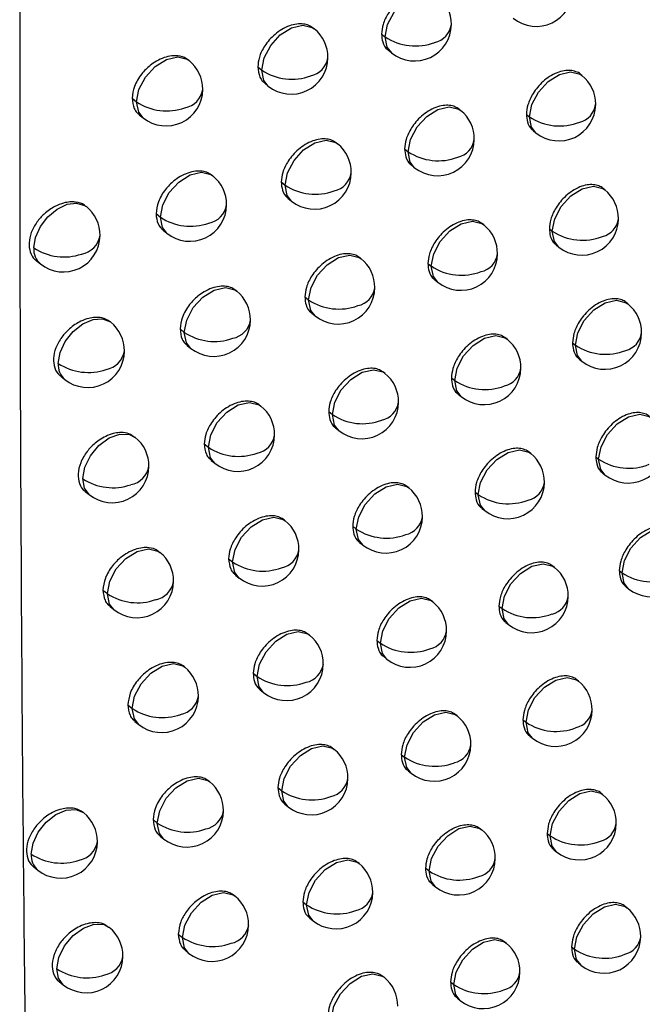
# Model space of a CAD drawing. Header units: millimetres. Extents: x 25 to 1229, y -261 to 1180.
# Tile 208 of 224: x 924.01 to 932.49, y 756.98 to 770.39. Entities that reach past the tile are written whole.
import ezdxf

# ---------------------------------------------------------------- set-up
doc = ezdxf.new("R2010")
doc.units = ezdxf.units.MM

msp = doc.modelspace()

# ---------------------------------------------------------------- linework, layer by layer
at = {"color": 7, "linetype": 'Continuous', "lineweight": 25}
for p, q in [((928.02, 770.266), (928.007, 770.277)), ((928.937, 770.195), (928.986, 770.156)), ((929.032, 769.973), (929.075, 769.938)), ((926.315, 769.834), (926.307, 769.84)), ((927.251, 769.748), (927.305, 769.704)), ((931.667, 769.63), (931.644, 769.648)), ((927.346, 769.525), (927.394, 769.486)), ((925.54, 769.321), (925.601, 769.272)), ((930.014, 769.155), (929.996, 769.17)), ((925.637, 769.096), (925.689, 769.054)), ((930.91, 769.101), (930.952, 769.068)), ((931.003, 768.88), (931.04, 768.85)), ((928.338, 768.699), (928.324, 768.711)), ((929.252, 768.632), (929.299, 768.593)), ((929.346, 768.409), (929.388, 768.375)), ((926.639, 768.263), (926.629, 768.27)), ((927.57, 768.181), (927.623, 768.138)), ((931.978, 768.073), (931.955, 768.092)), ((927.666, 767.957), (927.712, 767.92)), ((925.865, 767.749), (925.924, 767.701)), ((930.33, 767.595), (930.311, 767.611)), ((931.223, 767.544), (931.263, 767.512)), ((925.961, 767.524), (926.013, 767.483)), ((931.315, 767.323), (931.352, 767.294)), ((928.659, 767.136), (928.644, 767.148)), ((924.234, 767.11), (924.29, 767.065)), ((929.569, 767.071), (929.615, 767.034)), ((929.663, 766.849), (929.704, 766.816)), ((926.965, 766.695), (926.954, 766.703)), ((927.892, 766.616), (927.944, 766.574)), ((932.292, 766.52), (932.268, 766.539)), ((927.987, 766.392), (928.033, 766.356)), ((926.192, 766.18), (926.25, 766.133)), ((930.648, 766.038), (930.628, 766.054)), ((926.288, 765.956), (926.339, 765.915)), ((931.538, 765.99), (931.577, 765.958)), ((931.577, 765.958), (931.577, 765.958)), ((931.63, 765.769), (931.666, 765.74)), ((924.567, 765.537), (924.621, 765.493)), ((928.982, 765.575), (928.966, 765.588)), ((929.888, 765.513), (929.934, 765.477)), ((929.982, 765.291), (930.022, 765.259)), ((927.293, 765.13), (927.282, 765.139)), ((928.217, 765.054), (928.267, 765.013)), ((928.312, 764.831), (928.356, 764.795)), ((925.582, 764.703), (925.575, 764.709)), ((926.522, 764.614), (926.578, 764.568)), ((930.969, 764.484), (930.949, 764.501)), ((926.618, 764.39), (926.667, 764.35)), ((931.856, 764.439), (931.894, 764.408)), ((931.894, 764.408), (931.894, 764.408)), ((931.947, 764.218), (931.983, 764.19)), ((924.901, 763.966), (924.955, 763.923)), ((929.308, 764.017), (929.291, 764.031)), ((930.211, 763.958), (930.255, 763.923)), ((930.304, 763.736), (930.343, 763.705)), ((927.624, 763.568), (927.612, 763.578)), ((928.544, 763.495), (928.593, 763.455)), ((928.638, 763.272), (928.682, 763.238)), ((925.918, 763.137), (925.91, 763.143)), ((926.854, 763.051), (926.909, 763.006)), ((931.293, 762.933), (931.272, 762.95)), ((932.176, 762.89), (932.213, 762.86)), ((932.213, 762.86), (932.213, 762.86)), ((926.949, 762.827), (926.998, 762.788)), ((925.142, 762.624), (925.203, 762.575)), ((932.268, 762.67), (932.302, 762.642)), ((929.636, 762.462), (929.619, 762.476)), ((925.239, 762.399), (925.292, 762.357)), ((930.535, 762.406), (930.578, 762.371)), ((930.628, 762.184), (930.667, 762.154)), ((927.957, 762.009), (927.944, 762.02)), ((928.873, 761.939), (928.921, 761.901)), ((928.967, 761.717), (929.01, 761.683)), ((926.256, 761.573), (926.247, 761.581)), ((927.189, 761.491), (927.242, 761.447)), ((931.619, 761.385), (931.597, 761.403)), ((927.284, 761.267), (927.331, 761.229)), ((925.482, 761.06), (925.542, 761.012)), ((925.578, 760.835), (925.63, 760.794)), ((929.967, 760.91), (929.949, 760.925)), ((930.863, 760.857), (930.905, 760.823)), ((930.955, 760.636), (930.993, 760.605)), ((928.293, 760.453), (928.279, 760.465)), ((929.205, 760.387), (929.252, 760.349)), ((929.299, 760.164), (929.341, 760.131)), ((926.597, 760.013), (926.587, 760.022)), ((927.525, 759.934), (927.578, 759.892)), ((931.948, 759.839), (931.925, 759.858)), ((927.621, 759.71), (927.667, 759.674)), ((925.824, 759.498), (925.882, 759.452)), ((930.3, 759.361), (930.281, 759.377)), ((925.92, 759.275), (925.971, 759.234)), ((931.193, 759.31), (931.234, 759.278)), ((931.285, 759.089), (931.322, 759.06)), ((924.199, 758.856), (924.254, 758.812)), ((928.631, 758.9), (928.616, 758.913)), ((929.539, 758.837), (929.585, 758.8)), ((929.633, 758.615), (929.674, 758.582)), ((926.941, 758.456), (926.929, 758.466)), ((927.865, 758.38), (927.916, 758.339)), ((932.28, 758.297), (932.256, 758.316)), ((927.96, 758.157), (928.005, 758.121)), ((925.229, 758.03), (925.221, 758.036)), ((926.169, 757.94), (926.226, 757.895)), ((930.636, 757.815), (930.616, 757.831)), ((931.526, 757.767), (931.565, 757.735)), ((926.265, 757.717), (926.314, 757.677)), ((931.565, 757.735), (931.565, 757.735)), ((931.618, 757.546), (931.654, 757.517)), ((928.972, 757.351), (928.956, 757.364)), ((924.548, 757.293), (924.602, 757.25)), ((929.877, 757.29), (929.921, 757.254)), ((929.97, 757.068), (930.01, 757.036))]:
    msp.add_line(p, q, dxfattribs=at)
at = {"color": 7, "linetype": 'Continuous', "lineweight": 25, "flags": 128}
for points in [[(928.986, 770.156), (929.019, 770.324), (929.107, 770.492), (929.239, 770.635), (929.393, 770.732), (929.546, 770.767), (929.675, 770.735), (929.701, 770.718)], [(927.305, 769.704), (927.338, 769.872), (927.427, 770.04), (927.558, 770.184), (927.712, 770.28), (927.865, 770.315), (927.994, 770.284), (928.02, 770.266)], [(929.075, 769.938), (929.015, 770.014), (928.986, 770.156)], [(925.601, 769.272), (925.633, 769.44), (925.722, 769.608), (925.853, 769.751), (926.007, 769.848), (926.161, 769.883), (926.29, 769.851), (926.315, 769.834)], [(927.394, 769.486), (927.334, 769.563), (927.305, 769.704)], [(930.952, 769.068), (930.984, 769.236), (931.073, 769.404), (931.205, 769.547), (931.359, 769.644), (931.512, 769.679), (931.641, 769.647), (931.667, 769.63)], [(925.689, 769.054), (925.629, 769.13), (925.601, 769.271)], [(929.299, 768.593), (929.332, 768.761), (929.421, 768.929), (929.552, 769.073), (929.706, 769.169), (929.859, 769.204), (929.989, 769.173), (930.014, 769.155)], [(930.952, 769.068), (930.952, 769.068), (930.952, 769.068), (930.952, 769.068), (930.952, 769.068), (930.952, 769.068), (930.952, 769.068), (930.952, 769.068), (930.952, 769.068)], [(931.04, 768.85), (930.98, 768.926), (930.952, 769.068)], [(927.623, 768.138), (927.656, 768.305), (927.745, 768.474), (927.876, 768.617), (928.03, 768.714), (928.184, 768.749), (928.313, 768.717), (928.338, 768.699)], [(929.388, 768.375), (929.328, 768.452), (929.299, 768.593)], [(925.924, 767.701), (925.957, 767.869), (926.045, 768.037), (926.177, 768.18), (926.331, 768.277), (926.484, 768.312), (926.613, 768.28), (926.639, 768.263)], [(927.712, 767.92), (927.652, 767.996), (927.623, 768.137)], [(931.263, 767.512), (931.296, 767.679), (931.385, 767.848), (931.516, 767.991), (931.67, 768.088), (931.823, 768.123), (931.953, 768.091), (931.978, 768.073)], [(924.201, 767.282), (924.225, 767.426), (924.292, 767.572), (924.393, 767.705), (924.518, 767.81), (924.653, 767.876), (924.782, 767.894), (924.89, 767.862), (924.916, 767.845)], [(926.013, 767.483), (925.953, 767.559), (925.924, 767.7)], [(929.615, 767.034), (929.648, 767.201), (929.736, 767.37), (929.868, 767.513), (930.022, 767.61), (930.175, 767.645), (930.304, 767.613), (930.33, 767.595)], [(931.263, 767.511), (931.263, 767.512), (931.263, 767.512), (931.263, 767.512), (931.263, 767.512), (931.263, 767.512), (931.263, 767.512), (931.263, 767.512), (931.263, 767.512)], [(931.352, 767.294), (931.292, 767.37), (931.263, 767.511)], [(927.944, 766.574), (927.977, 766.742), (928.065, 766.91), (928.197, 767.053), (928.351, 767.15), (928.504, 767.185), (928.633, 767.153), (928.659, 767.136)], [(929.704, 766.816), (929.644, 766.892), (929.615, 767.033)], [(926.25, 766.133), (926.283, 766.301), (926.371, 766.469), (926.503, 766.612), (926.657, 766.709), (926.81, 766.744), (926.939, 766.712), (926.965, 766.695)], [(928.033, 766.356), (927.973, 766.432), (927.944, 766.574)], [(931.577, 765.958), (931.61, 766.126), (931.699, 766.294), (931.83, 766.438), (931.984, 766.534), (932.137, 766.569), (932.267, 766.537), (932.292, 766.52)], [(924.533, 765.71), (924.559, 765.858), (924.629, 766.009), (924.737, 766.145), (924.868, 766.249), (925.007, 766.31), (925.138, 766.319), (925.244, 766.275), (925.248, 766.272)], [(926.339, 765.915), (926.279, 765.991), (926.25, 766.132)], [(929.934, 765.477), (929.966, 765.644), (930.055, 765.813), (930.186, 765.956), (930.34, 766.053), (930.494, 766.088), (930.623, 766.056), (930.648, 766.038)], [(931.666, 765.74), (931.606, 765.817), (931.577, 765.958)], [(928.267, 765.013), (928.3, 765.181), (928.389, 765.349), (928.52, 765.493), (928.674, 765.589), (928.827, 765.624), (928.957, 765.593), (928.982, 765.575)], [(930.022, 765.259), (929.962, 765.335), (929.934, 765.476)], [(926.578, 764.568), (926.611, 764.736), (926.7, 764.904), (926.831, 765.047), (926.985, 765.144), (927.139, 765.179), (927.268, 765.147), (927.293, 765.13)], [(928.356, 764.795), (928.296, 764.871), (928.267, 765.013)], [(931.894, 764.408), (931.927, 764.575), (932.015, 764.744), (932.147, 764.887), (932.301, 764.984), (932.454, 765.019), (932.583, 764.987), (932.609, 764.969)], [(924.867, 764.141), (924.895, 764.296), (924.972, 764.453), (925.088, 764.593), (925.228, 764.695), (925.373, 764.747), (925.504, 764.742), (925.582, 764.703)], [(926.667, 764.35), (926.607, 764.426), (926.578, 764.568)], [(930.255, 763.923), (930.287, 764.09), (930.376, 764.259), (930.507, 764.402), (930.661, 764.499), (930.815, 764.534), (930.944, 764.502), (930.969, 764.484)], [(931.983, 764.19), (931.923, 764.266), (931.894, 764.408)], [(924.955, 763.923), (924.89, 764.011), (924.867, 764.141)], [(928.593, 763.455), (928.626, 763.623), (928.714, 763.791), (928.846, 763.935), (929, 764.031), (929.153, 764.066), (929.282, 764.035), (929.308, 764.017)], [(930.343, 763.705), (930.283, 763.781), (930.255, 763.922)], [(926.909, 763.006), (926.942, 763.174), (927.031, 763.342), (927.162, 763.486), (927.316, 763.582), (927.469, 763.617), (927.599, 763.585), (927.624, 763.568)], [(928.682, 763.238), (928.622, 763.314), (928.593, 763.455)], [(932.213, 762.86), (932.246, 763.028), (932.335, 763.196), (932.466, 763.339), (932.62, 763.436), (932.774, 763.471), (932.903, 763.439), (932.928, 763.422)], [(925.203, 762.575), (925.236, 762.743), (925.324, 762.911), (925.456, 763.054), (925.61, 763.151), (925.763, 763.186), (925.892, 763.154), (925.918, 763.137)], [(926.998, 762.788), (926.938, 762.864), (926.909, 763.006)], [(930.578, 762.371), (930.611, 762.539), (930.7, 762.708), (930.831, 762.851), (930.985, 762.947), (931.138, 762.982), (931.268, 762.951), (931.293, 762.933)], [(932.302, 762.642), (932.242, 762.718), (932.213, 762.86)], [(925.292, 762.357), (925.232, 762.433), (925.203, 762.574)], [(928.921, 761.901), (928.954, 762.068), (929.043, 762.237), (929.174, 762.38), (929.328, 762.477), (929.481, 762.512), (929.611, 762.48), (929.636, 762.462)], [(930.667, 762.154), (930.607, 762.23), (930.578, 762.371)], [(927.242, 761.447), (927.275, 761.615), (927.364, 761.783), (927.495, 761.927), (927.649, 762.023), (927.803, 762.058), (927.932, 762.027), (927.957, 762.009)], [(929.01, 761.683), (928.95, 761.759), (928.921, 761.9)], [(925.542, 761.012), (925.574, 761.179), (925.663, 761.348), (925.794, 761.491), (925.948, 761.588), (926.102, 761.623), (926.231, 761.591), (926.256, 761.573)], [(927.331, 761.229), (927.271, 761.305), (927.242, 761.447)], [(930.905, 760.823), (930.937, 760.991), (931.026, 761.159), (931.157, 761.303), (931.311, 761.399), (931.465, 761.434), (931.594, 761.402), (931.619, 761.385)], [(925.63, 760.794), (925.57, 760.87), (925.542, 761.011)], [(929.252, 760.349), (929.285, 760.516), (929.373, 760.685), (929.505, 760.828), (929.659, 760.925), (929.812, 760.96), (929.941, 760.928), (929.967, 760.91)], [(930.905, 760.823), (930.905, 760.823), (930.905, 760.823), (930.905, 760.823), (930.905, 760.823), (930.905, 760.823), (930.905, 760.823), (930.905, 760.823), (930.905, 760.823)], [(930.993, 760.605), (930.933, 760.681), (930.905, 760.823)], [(927.578, 759.892), (927.611, 760.059), (927.699, 760.227), (927.831, 760.371), (927.985, 760.467), (928.138, 760.502), (928.267, 760.471), (928.293, 760.453)], [(929.341, 760.131), (929.281, 760.207), (929.252, 760.348)], [(925.882, 759.452), (925.915, 759.619), (926.004, 759.788), (926.135, 759.931), (926.289, 760.028), (926.442, 760.063), (926.572, 760.031), (926.597, 760.013)], [(927.667, 759.674), (927.607, 759.75), (927.578, 759.891)], [(931.234, 759.278), (931.266, 759.445), (931.355, 759.614), (931.486, 759.757), (931.64, 759.854), (931.794, 759.889), (931.923, 759.857), (931.948, 759.839)], [(924.165, 759.029), (924.191, 759.177), (924.262, 759.329), (924.369, 759.465), (924.501, 759.569), (924.64, 759.629), (924.771, 759.637), (924.877, 759.594), (924.88, 759.591)], [(925.971, 759.234), (925.911, 759.31), (925.882, 759.451)], [(929.585, 758.8), (929.618, 758.967), (929.707, 759.136), (929.838, 759.279), (929.992, 759.376), (930.146, 759.411), (930.275, 759.379), (930.3, 759.361)], [(931.234, 759.278), (931.234, 759.278), (931.234, 759.278), (931.234, 759.278), (931.234, 759.278), (931.234, 759.278), (931.234, 759.278), (931.234, 759.278), (931.234, 759.278)], [(931.322, 759.06), (931.262, 759.136), (931.234, 759.278)], [(927.916, 758.339), (927.949, 758.506), (928.038, 758.675), (928.169, 758.818), (928.323, 758.915), (928.476, 758.95), (928.606, 758.918), (928.631, 758.9)], [(929.674, 758.582), (929.614, 758.658), (929.585, 758.799)], [(926.226, 757.895), (926.258, 758.062), (926.347, 758.231), (926.478, 758.374), (926.632, 758.471), (926.786, 758.506), (926.915, 758.474), (926.941, 758.456)], [(928.005, 758.121), (927.945, 758.197), (927.916, 758.338)], [(931.565, 757.735), (931.598, 757.903), (931.686, 758.071), (931.818, 758.215), (931.972, 758.311), (932.125, 758.346), (932.255, 758.314), (932.28, 758.297)], [(924.514, 757.468), (924.542, 757.623), (924.619, 757.781), (924.736, 757.92), (924.876, 758.022), (925.021, 758.074), (925.153, 758.069), (925.229, 758.03)], [(926.314, 757.677), (926.254, 757.753), (926.226, 757.894)], [(929.921, 757.254), (929.954, 757.421), (930.043, 757.59), (930.174, 757.733), (930.328, 757.83), (930.482, 757.865), (930.611, 757.833), (930.636, 757.815)], [(931.654, 757.517), (931.594, 757.593), (931.565, 757.735)], [(924.602, 757.25), (924.537, 757.338), (924.514, 757.468)], [(928.257, 756.789), (928.289, 756.957), (928.378, 757.125), (928.51, 757.268), (928.664, 757.365), (928.817, 757.4), (928.946, 757.368), (928.972, 757.351)], [(930.01, 757.036), (929.95, 757.112), (929.921, 757.253)]]:
    msp.add_lwpolyline(points, dxfattribs=at)
at = {"color": 7, "linetype": 'Continuous', "lineweight": 25}
for centre, radius, start, end in [((931.045, 770.799), 0.5, 231.2257, 359.4437), ((929.388, 770.328), 0.5, 359.4586, 51.2257), ((927.707, 769.876), 0.5, 359.4859, 51.2257), ((929.388, 770.328), 0.5, 231.2257, 359.4586), ((929.598, 770.367), 0.293, 282.3398, 351.4679), ((929.395, 770.151), 0.409, 179.2558, 179.304), ((929.397, 770.775), 0.743, 236.448, 290.7881), ((926.002, 769.444), 0.5, 359.5244, 51.2257), ((927.707, 769.876), 0.5, 231.2257, 359.4859), ((927.912, 769.918), 0.298, 281.3754, 351.1042), ((927.714, 769.699), 0.409, 179.2558, 179.3186), ((927.716, 770.323), 0.743, 236.4552, 290.1325), ((931.354, 769.24), 0.5, 359.4391, 51.2257), ((926.002, 769.444), 0.5, 231.2257, 359.5244), ((926.203, 769.488), 0.303, 280.4217, 350.7348), ((926.009, 769.267), 0.409, 179.2558, 179.3307), ((926.01, 769.89), 0.742, 236.4767, 289.4792), ((929.701, 768.765), 0.5, 359.4518, 51.2257), ((931.354, 769.24), 0.5, 231.2257, 359.4391), ((931.569, 769.275), 0.287, 283.4985, 351.8937), ((931.363, 769.687), 0.744, 236.4534, 291.5683), ((929.701, 768.765), 0.5, 231.2257, 359.4518), ((929.912, 768.803), 0.292, 282.5357, 351.54), ((928.025, 768.31), 0.5, 359.4767, 51.2257), ((929.708, 768.588), 0.409, 179.2558, 179.3011), ((929.71, 769.212), 0.743, 236.444, 290.9194), ((926.326, 767.873), 0.5, 359.5128, 51.2257), ((928.025, 768.31), 0.5, 231.2257, 359.4767), ((928.232, 768.351), 0.297, 281.5841, 351.1831), ((928.032, 768.132), 0.409, 179.2558, 179.3159), ((928.034, 768.756), 0.743, 236.4489, 290.2737), ((931.665, 767.684), 0.5, 359.4349, 51.2257), ((924.603, 767.455), 0.5, 359.559, 51.2257), ((926.326, 767.873), 0.5, 231.2257, 359.5128), ((926.528, 767.917), 0.302, 280.643, 350.8211), ((926.333, 767.696), 0.409, 179.2558, 179.3284), ((926.334, 768.319), 0.742, 236.4678, 289.6304), ((931.665, 767.684), 0.5, 231.2257, 359.4349), ((931.881, 767.719), 0.287, 283.6784, 351.9581), ((930.017, 767.205), 0.5, 359.4453, 51.2257), ((924.603, 767.455), 0.5, 231.2257, 359.559), ((924.8, 767.502), 0.307, 279.7829, 350.3807), ((931.674, 768.131), 0.744, 236.4519, 291.6875), ((924.455, 767.259), 0.255, 174.7958, 229.5599), ((924.611, 767.901), 0.742, 236.5005, 288.9889), ((928.346, 766.746), 0.5, 359.468, 51.2257), ((930.017, 767.205), 0.5, 231.2257, 359.4453), ((930.229, 767.243), 0.291, 282.7286, 351.6105), ((930.024, 767.028), 0.409, 179.2558, 179.2983), ((930.026, 767.653), 0.743, 236.4404, 291.0484), ((928.346, 766.746), 0.5, 231.2257, 359.468), ((928.553, 766.786), 0.296, 281.7896, 351.2603), ((926.652, 766.305), 0.5, 359.5017, 51.2257), ((928.353, 766.569), 0.409, 179.2558, 179.3131), ((928.355, 767.193), 0.743, 236.443, 290.4123), ((931.979, 766.13), 0.5, 359.4312, 51.2257), ((924.935, 765.882), 0.5, 359.5456, 51.2257), ((926.652, 766.305), 0.5, 231.2257, 359.5017), ((926.855, 766.348), 0.301, 280.8607, 350.9054), ((926.659, 766.128), 0.409, 179.2558, 179.326), ((926.66, 766.751), 0.742, 236.4594, 289.7788), ((931.979, 766.13), 0.5, 231.2257, 359.4312), ((932.196, 766.165), 0.286, 283.8554, 352.0211), ((930.335, 765.649), 0.5, 359.4394, 51.2257), ((931.988, 766.578), 0.744, 236.4509, 291.8047), ((924.935, 765.882), 0.5, 231.2257, 359.5456), ((925.133, 765.929), 0.306, 279.9863, 350.4992), ((924.786, 765.686), 0.254, 174.6645, 229.6888), ((924.943, 766.329), 0.742, 236.4894, 289.1471), ((928.669, 765.185), 0.5, 359.4597, 51.2257), ((930.335, 765.649), 0.5, 231.2257, 359.4394), ((930.548, 765.686), 0.29, 282.9183, 351.6796), ((930.342, 765.471), 0.409, 179.2558, 179.2954), ((930.344, 766.096), 0.743, 236.4373, 291.175), ((926.98, 764.74), 0.5, 359.4911, 51.2257), ((928.669, 765.185), 0.5, 231.2257, 359.4597), ((928.877, 765.225), 0.295, 281.9918, 351.3357), ((928.676, 765.008), 0.409, 179.2558, 179.3103), ((928.678, 765.632), 0.743, 236.4376, 290.5485), ((926.98, 764.74), 0.5, 231.2257, 359.4911), ((927.184, 764.782), 0.3, 281.0751, 350.9877), ((925.268, 764.313), 0.5, 359.5327, 51.2257), ((926.987, 764.563), 0.409, 179.2558, 179.3235), ((926.989, 765.186), 0.742, 236.4515, 289.9245), ((930.656, 764.095), 0.5, 359.4338, 51.2257), ((932.296, 764.58), 0.5, 231.2257, 359.4278), ((932.305, 765.027), 0.744, 236.4502, 291.9198), ((925.268, 764.313), 0.5, 231.2257, 359.5327), ((925.468, 764.359), 0.304, 280.1868, 350.6146), ((925.277, 764.759), 0.742, 236.4788, 289.3024), ((930.656, 764.095), 0.5, 231.2257, 359.4338), ((930.87, 764.131), 0.289, 283.105, 351.7472), ((928.995, 763.627), 0.5, 359.4518, 51.2257), ((930.663, 763.917), 0.409, 179.2558, 179.2925), ((930.666, 764.542), 0.743, 236.4346, 291.2994), ((927.311, 763.178), 0.5, 359.481, 51.2257), ((928.995, 763.627), 0.5, 231.2257, 359.4518), ((929.204, 763.666), 0.294, 282.1908, 351.4095), ((929.002, 763.45), 0.409, 179.2558, 179.3074), ((929.004, 764.074), 0.743, 236.4326, 290.6822), ((925.605, 762.747), 0.5, 359.5203, 51.2257), ((927.311, 763.178), 0.5, 231.2257, 359.481), ((927.516, 763.22), 0.299, 281.2861, 351.0682), ((927.318, 763.001), 0.409, 179.2558, 179.3209), ((927.32, 763.625), 0.743, 236.4441, 290.0676), ((932.615, 763.032), 0.5, 231.2257, 359.4249), ((930.98, 762.543), 0.5, 359.4287, 51.2257), ((932.624, 763.48), 0.744, 236.4499, 292.0328), ((925.605, 762.747), 0.5, 231.2257, 359.5203), ((925.805, 762.791), 0.303, 280.3903, 350.7215), ((925.611, 762.57), 0.409, 179.2558, 179.3319), ((925.613, 763.193), 0.742, 236.4688, 289.4548), ((929.323, 762.072), 0.5, 359.4445, 51.2257), ((930.98, 762.543), 0.5, 231.2257, 359.4287), ((931.194, 762.579), 0.289, 283.2888, 351.8133), ((930.987, 762.366), 0.409, 179.2558, 179.2896), ((930.989, 762.991), 0.743, 236.4323, 291.4216), ((929.323, 762.072), 0.5, 231.2257, 359.4445), ((929.533, 762.111), 0.293, 282.3866, 351.4817), ((927.644, 761.619), 0.5, 359.4714, 51.2257), ((929.33, 761.895), 0.409, 179.2558, 179.3045), ((929.332, 762.519), 0.743, 236.4281, 290.8136), ((925.943, 761.184), 0.5, 359.5084, 51.2257), ((927.644, 761.619), 0.5, 231.2257, 359.4714), ((927.85, 761.66), 0.298, 281.4938, 351.1468), ((927.651, 761.442), 0.409, 179.2558, 179.3182), ((927.653, 762.066), 0.743, 236.4372, 290.2081), ((931.306, 760.995), 0.5, 359.424, 51.2257), ((925.943, 761.184), 0.5, 231.2257, 359.5084), ((926.145, 761.228), 0.302, 280.6096, 350.807), ((925.95, 761.006), 0.409, 179.2558, 179.3297), ((925.952, 761.63), 0.742, 236.4594, 289.6045), ((931.306, 760.995), 0.5, 231.2257, 359.424), ((931.522, 761.031), 0.288, 283.4696, 351.8781), ((929.654, 760.521), 0.5, 359.4376, 51.2257), ((931.316, 761.442), 0.743, 236.4304, 291.5417), ((927.98, 760.063), 0.5, 359.4622, 51.2257), ((929.654, 760.521), 0.5, 231.2257, 359.4376), ((929.865, 760.559), 0.292, 282.5794, 351.5523), ((929.661, 760.343), 0.409, 179.2558, 179.3016), ((929.663, 760.967), 0.743, 236.424, 290.9426), ((927.98, 760.063), 0.5, 231.2257, 359.4622), ((928.187, 760.104), 0.296, 281.6982, 351.2236), ((926.284, 759.624), 0.5, 359.4971, 51.2257), ((927.987, 759.886), 0.409, 179.2558, 179.3155), ((927.989, 760.51), 0.743, 236.4308, 290.346), ((931.635, 759.45), 0.5, 359.4197, 51.2257), ((926.284, 759.624), 0.5, 231.2257, 359.4971), ((926.487, 759.667), 0.301, 280.8255, 350.8905), ((924.567, 759.201), 0.5, 359.5411, 51.2257), ((926.291, 759.446), 0.409, 179.2558, 179.3274), ((926.293, 760.07), 0.742, 236.4505, 289.7515), ((929.987, 758.972), 0.5, 359.4311, 51.2257), ((931.635, 759.45), 0.5, 231.2257, 359.4197), ((931.851, 759.485), 0.287, 283.6475, 351.9416), ((931.645, 759.897), 0.743, 236.4288, 291.6596), ((924.567, 759.201), 0.5, 231.2257, 359.5411), ((924.765, 759.248), 0.306, 280.0043, 350.5075), ((924.418, 759.005), 0.254, 174.6563, 229.6977), ((924.575, 759.648), 0.742, 236.4829, 289.1585), ((929.987, 758.972), 0.5, 231.2257, 359.4311), ((930.199, 759.009), 0.291, 282.7691, 351.6214), ((928.318, 758.511), 0.5, 359.4535, 51.2257), ((929.994, 758.794), 0.409, 179.2558, 179.2987), ((929.996, 759.418), 0.743, 236.4204, 291.0693), ((926.627, 758.067), 0.5, 359.4861, 51.2257), ((928.318, 758.511), 0.5, 231.2257, 359.4535), ((928.526, 758.55), 0.295, 281.8994, 351.2987), ((928.325, 758.333), 0.409, 179.2558, 179.3127), ((928.327, 758.957), 0.743, 236.4249, 290.4816), ((931.967, 757.907), 0.5, 359.4158, 51.2257), ((924.915, 757.64), 0.5, 359.528, 51.2257), ((926.627, 758.067), 0.5, 231.2257, 359.4861), ((926.831, 758.109), 0.3, 281.0379, 350.9721), ((926.634, 757.89), 0.409, 179.2558, 179.3249), ((926.636, 758.513), 0.742, 236.4421, 289.8959), ((931.967, 757.907), 0.5, 231.2257, 359.4158), ((932.184, 757.942), 0.286, 283.8225, 352.0038), ((930.323, 757.425), 0.5, 359.4251, 51.2257), ((924.915, 757.64), 0.5, 231.2257, 359.528), ((925.115, 757.686), 0.304, 280.2025, 350.6214), ((931.976, 758.354), 0.743, 236.4277, 291.7755), ((924.924, 758.086), 0.742, 236.4719, 289.3118), ((928.659, 756.961), 0.5, 359.4453, 51.2257), ((930.323, 757.425), 0.5, 231.2257, 359.4251), ((930.536, 757.462), 0.29, 282.9557, 351.6891), ((930.33, 757.248), 0.409, 179.2558, 179.2958), ((930.332, 757.872), 0.743, 236.4172, 291.1938)]:
    msp.add_arc(centre, radius, start, end, dxfattribs=at)
for points, knots in [([(940.278, 750.132), (940.112, 750.875), (939.783, 752.357), (939.298, 754.578), (938.823, 756.787), (938.358, 758.986), (937.902, 761.172), (937.455, 763.347), (937.018, 765.51), (936.59, 767.661), (936.17, 769.8), (935.76, 771.927), (935.358, 774.041), (934.964, 776.143), (934.579, 778.232), (934.203, 780.309), (933.834, 782.372), (933.473, 784.423), (933.12, 786.46), (932.775, 788.485), (932.438, 790.496), (932.108, 792.493), (931.785, 794.477), (931.469, 796.447), (931.16, 798.403), (930.859, 800.345), (930.564, 802.274), (930.276, 804.188), (929.994, 806.088), (929.719, 807.973), (929.539, 809.227), (929.45, 809.851)], [0, 0, 0, 0, 0.038566, 0.07684, 0.114823, 0.152513, 0.189913, 0.22702, 0.263836, 0.30036, 0.336593, 0.372534, 0.408183, 0.44354, 0.478606, 0.513381, 0.547863, 0.582054, 0.615954, 0.649562, 0.682878, 0.715902, 0.748635, 0.781076, 0.813226, 0.845084, 0.87665, 0.907925, 0.938908, 0.9696, 1, 1, 1, 1]), ([(929.556, 804.437), (929.679, 803.627), (929.925, 801.997), (930.305, 799.546), (930.695, 797.073), (931.096, 794.578), (931.509, 792.063), (931.933, 789.526), (932.369, 786.968), (932.818, 784.39), (933.278, 781.792), (933.752, 779.174), (934.303, 776.182), (934.94, 772.807), (935.67, 769.041), (936.431, 765.222), (937.223, 761.352), (938.048, 757.433), (938.905, 753.462), (939.498, 750.808), (939.797, 749.47)], [0, 0, 0, 0, 0.042984, 0.086462, 0.130434, 0.174899, 0.219858, 0.265311, 0.311258, 0.357699, 0.404633, 0.452062, 0.499984, 0.567666, 0.636598, 0.706779, 0.77821, 0.850891, 0.924821, 1, 1, 1, 1]), ([(924.028, 777.019), (924.023, 775.758), (924.013, 773.442), (924.007, 770.01), (924.01, 766.705), (924.027, 762.416), (924.068, 757.138), (924.129, 753.003), (924.159, 750.899)], [0, 0, 0, 0, 0.144301, 0.265032, 0.393158, 0.523208, 0.757389, 1, 1, 1, 1]), ([(929.683, 770.732), (929.665, 770.744), (929.626, 770.77), (929.55, 770.788), (929.461, 770.786), (929.361, 770.761), (929.261, 770.711), (929.169, 770.643), (929.092, 770.565), (929.014, 770.46), (928.951, 770.331), (928.942, 770.238), (928.937, 770.195)], [0, 0, 0, 0, 0.08121, 0.168926, 0.261682, 0.359476, 0.460188, 0.555038, 0.644024, 0.727144, 0.875173, 1, 1, 1, 1]), ([(928.007, 770.276), (927.988, 770.289), (927.949, 770.316), (927.872, 770.334), (927.782, 770.334), (927.681, 770.309), (927.579, 770.261), (927.486, 770.194), (927.408, 770.117), (927.329, 770.013), (927.265, 769.885), (927.255, 769.791), (927.251, 769.748)], [0, 0, 0, 0, 0.080182, 0.168114, 0.261241, 0.359564, 0.459863, 0.55441, 0.643204, 0.726247, 0.874474, 1, 1, 1, 1]), ([(928.937, 770.195), (928.941, 770.158), (928.948, 770.075), (928.99, 770.002), (929.028, 769.977), (929.033, 769.974)], [0, 0, 0, 0, 0.414184, 0.93083, 1, 1, 1, 1]), ([(926.306, 769.838), (926.297, 769.845), (926.26, 769.878), (926.181, 769.9), (926.076, 769.9), (925.976, 769.877), (925.875, 769.831), (925.769, 769.758), (925.679, 769.669), (925.612, 769.569), (925.556, 769.456), (925.546, 769.374), (925.54, 769.321)], [0, 0, 0, 0, 0.039444, 0.174589, 0.260899, 0.359527, 0.459575, 0.546396, 0.679843, 0.763451, 0.844782, 1, 1, 1, 1]), ([(927.251, 769.748), (927.256, 769.7), (927.265, 769.625), (927.309, 769.556), (927.337, 769.535), (927.347, 769.527)], [0, 0, 0, 0, 0.547137, 0.837524, 1, 1, 1, 1]), ([(931.644, 769.648), (931.644, 769.648), (931.631, 769.666), (931.584, 769.683), (931.512, 769.703), (931.424, 769.699), (931.327, 769.672), (931.227, 769.621), (931.137, 769.551), (931.061, 769.472), (930.985, 769.366), (930.924, 769.237), (930.914, 769.144), (930.91, 769.101)], [0, 0, 0, 0, 0.000466, 0.083028, 0.170372, 0.262496, 0.359399, 0.460818, 0.556181, 0.645483, 0.728719, 0.876376, 1, 1, 1, 1]), ([(925.54, 769.321), (925.545, 769.272), (925.554, 769.197), (925.599, 769.128), (925.628, 769.106), (925.638, 769.098)], [0, 0, 0, 0, 0.547894, 0.838337, 1, 1, 1, 1]), ([(929.996, 769.17), (929.977, 769.182), (929.938, 769.208), (929.863, 769.226), (929.774, 769.224), (929.675, 769.198), (929.574, 769.148), (929.482, 769.08), (929.405, 769.001), (929.328, 768.896), (929.266, 768.768), (929.256, 768.674), (929.252, 768.632)], [0, 0, 0, 0, 0.081419, 0.169093, 0.261774, 0.359462, 0.460259, 0.555171, 0.644196, 0.727332, 0.875318, 1, 1, 1, 1]), ([(930.91, 769.101), (930.913, 769.066), (930.92, 768.986), (930.959, 768.913), (930.998, 768.886), (931.004, 768.882)], [0, 0, 0, 0, 0.388807, 0.896845, 1, 1, 1, 1]), ([(928.324, 768.71), (928.305, 768.723), (928.266, 768.75), (928.19, 768.768), (928.1, 768.767), (927.999, 768.742), (927.897, 768.694), (927.805, 768.627), (927.727, 768.549), (927.648, 768.446), (927.584, 768.317), (927.575, 768.224), (927.57, 768.181)], [0, 0, 0, 0, 0.08035, 0.168246, 0.261311, 0.359543, 0.459908, 0.554503, 0.643329, 0.726386, 0.874584, 1, 1, 1, 1]), ([(929.252, 768.632), (929.255, 768.595), (929.263, 768.512), (929.304, 768.439), (929.342, 768.414), (929.347, 768.411)], [0, 0, 0, 0, 0.412258, 0.928243, 1, 1, 1, 1]), ([(926.629, 768.27), (926.61, 768.283), (926.571, 768.31), (926.494, 768.329), (926.402, 768.33), (926.3, 768.306), (926.199, 768.26), (926.093, 768.186), (926.003, 768.097), (925.936, 767.997), (925.881, 767.884), (925.871, 767.802), (925.865, 767.749)], [0, 0, 0, 0, 0.079471, 0.16756, 0.26096, 0.359671, 0.45978, 0.546609, 0.679915, 0.763507, 0.844822, 1, 1, 1, 1]), ([(927.57, 768.181), (927.574, 768.143), (927.582, 768.059), (927.624, 767.985), (927.663, 767.961), (927.667, 767.958)], [0, 0, 0, 0, 0.421947, 0.941277, 1, 1, 1, 1]), ([(931.954, 768.092), (931.954, 768.092), (931.941, 768.111), (931.894, 768.128), (931.823, 768.147), (931.735, 768.143), (931.638, 768.116), (931.539, 768.064), (931.448, 767.994), (931.372, 767.914), (931.297, 767.808), (931.236, 767.679), (931.227, 767.586), (931.223, 767.544)], [0, 0, 0, 0, 0.0008933, 0.0834288, 0.1706911, 0.262678, 0.359387, 0.4609533, 0.5564217, 0.6457876, 0.729047, 0.876625, 1, 1, 1, 1]), ([(924.908, 767.845), (924.903, 767.852), (924.869, 767.888), (924.812, 767.901), (924.742, 767.909), (924.689, 767.91), (924.597, 767.895), (924.475, 767.847), (924.346, 767.756), (924.234, 767.631), (924.16, 767.493), (924.128, 767.35), (924.147, 767.224), (924.187, 767.142), (924.229, 767.117), (924.236, 767.113)], [0, 0, 0, 0, 0.0231649, 0.1342501, 0.1405566, 0.1939928, 0.2583652, 0.3456287, 0.4611611, 0.5564298, 0.6641348, 0.7672399, 0.8703126, 0.9780828, 1, 1, 1, 1]), ([(925.865, 767.749), (925.87, 767.7), (925.879, 767.625), (925.924, 767.556), (925.953, 767.534), (925.963, 767.526)], [0, 0, 0, 0, 0.547789, 0.838198, 1, 1, 1, 1]), ([(930.311, 767.611), (930.292, 767.623), (930.253, 767.649), (930.178, 767.666), (930.089, 767.664), (929.99, 767.638), (929.89, 767.588), (929.799, 767.519), (929.722, 767.441), (929.645, 767.336), (929.583, 767.207), (929.573, 767.113), (929.569, 767.071)], [0, 0, 0, 0, 0.0816443, 0.169271, 0.2618728, 0.359448, 0.460337, 0.5553162, 0.6443826, 0.7275339, 0.8754735, 1, 1, 1, 1]), ([(931.223, 767.544), (931.225, 767.51), (931.232, 767.43), (931.271, 767.357), (931.31, 767.33), (931.317, 767.325)], [0, 0, 0, 0, 0.382306, 0.888151, 1, 1, 1, 1]), ([(928.644, 767.147), (928.625, 767.16), (928.586, 767.187), (928.51, 767.205), (928.42, 767.204), (928.32, 767.179), (928.218, 767.13), (928.126, 767.062), (928.048, 766.985), (927.97, 766.881), (927.906, 766.752), (927.897, 766.659), (927.892, 766.616)], [0, 0, 0, 0, 0.080525, 0.168384, 0.261384, 0.359524, 0.459958, 0.554605, 0.643463, 0.726534, 0.874701, 1, 1, 1, 1]), ([(929.569, 767.071), (929.572, 767.034), (929.579, 766.951), (929.621, 766.879), (929.659, 766.853), (929.664, 766.85)], [0, 0, 0, 0, 0.410022, 0.925241, 1, 1, 1, 1]), ([(926.954, 766.703), (926.935, 766.716), (926.896, 766.743), (926.819, 766.762), (926.728, 766.762), (926.626, 766.738), (926.526, 766.691), (926.419, 766.618), (926.33, 766.528), (926.264, 766.428), (926.208, 766.315), (926.199, 766.233), (926.192, 766.18)], [0, 0, 0, 0, 0.0796272, 0.1676836, 0.261023, 0.3596471, 0.4598521, 0.5467161, 0.6799036, 0.763506, 0.8448274, 1, 1, 1, 1]), ([(927.892, 766.616), (927.896, 766.578), (927.903, 766.494), (927.946, 766.421), (927.984, 766.396), (927.988, 766.394)], [0, 0, 0, 0, 0.420968, 0.939949, 1, 1, 1, 1]), ([(932.268, 766.539), (932.267, 766.539), (932.254, 766.558), (932.207, 766.575), (932.136, 766.594), (932.049, 766.59), (931.952, 766.562), (931.853, 766.511), (931.762, 766.44), (931.687, 766.36), (931.611, 766.254), (931.551, 766.125), (931.542, 766.032), (931.538, 765.99)], [0, 0, 0, 0, 0.001403, 0.083907, 0.171072, 0.262896, 0.359376, 0.461109, 0.556697, 0.646136, 0.729421, 0.876908, 1, 1, 1, 1]), ([(925.242, 766.276), (925.206, 766.298), (925.145, 766.334), (925.039, 766.34), (924.941, 766.325), (924.821, 766.281), (924.691, 766.194), (924.572, 766.066), (924.494, 765.924), (924.461, 765.776), (924.481, 765.646), (924.522, 765.565), (924.563, 765.542), (924.568, 765.539)], [0, 0, 0, 0, 0.11243, 0.188447, 0.2515, 0.331154, 0.451945, 0.549234, 0.660842, 0.767338, 0.873804, 0.98547, 1, 1, 1, 1]), ([(926.192, 766.18), (926.198, 766.131), (926.206, 766.056), (926.251, 765.987), (926.28, 765.965), (926.29, 765.958)], [0, 0, 0, 0, 0.547698, 0.838073, 1, 1, 1, 1]), ([(930.628, 766.054), (930.61, 766.067), (930.571, 766.093), (930.496, 766.11), (930.407, 766.108), (930.309, 766.081), (930.209, 766.031), (930.117, 765.962), (930.041, 765.883), (929.964, 765.778), (929.902, 765.649), (929.893, 765.556), (929.888, 765.513)], [0, 0, 0, 0, 0.081888, 0.169464, 0.261981, 0.359436, 0.460423, 0.555474, 0.644585, 0.727753, 0.875642, 1, 1, 1, 1]), ([(931.538, 765.99), (931.54, 765.956), (931.546, 765.878), (931.585, 765.804), (931.624, 765.777), (931.632, 765.771)], [0, 0, 0, 0, 0.374141, 0.877236, 1, 1, 1, 1]), ([(928.966, 765.587), (928.948, 765.6), (928.909, 765.627), (928.833, 765.645), (928.743, 765.643), (928.643, 765.618), (928.542, 765.569), (928.449, 765.501), (928.372, 765.423), (928.294, 765.319), (928.231, 765.19), (928.221, 765.097), (928.217, 765.054)], [0, 0, 0, 0, 0.080707, 0.168528, 0.261461, 0.359506, 0.460013, 0.554714, 0.643607, 0.726692, 0.874825, 1, 1, 1, 1]), ([(929.888, 765.513), (929.892, 765.477), (929.899, 765.394), (929.94, 765.321), (929.978, 765.296), (929.983, 765.293)], [0, 0, 0, 0, 0.407407, 0.921734, 1, 1, 1, 1]), ([(927.281, 765.139), (927.263, 765.152), (927.224, 765.178), (927.147, 765.197), (927.056, 765.197), (926.954, 765.173), (926.852, 765.125), (926.759, 765.058), (926.68, 764.982), (926.601, 764.879), (926.536, 764.75), (926.526, 764.657), (926.522, 764.614)], [0, 0, 0, 0, 0.079781, 0.167797, 0.261068, 0.359597, 0.459734, 0.554162, 0.642881, 0.725894, 0.874199, 1, 1, 1, 1]), ([(928.217, 765.054), (928.22, 765.017), (928.228, 764.933), (928.27, 764.86), (928.308, 764.835), (928.313, 764.832)], [0, 0, 0, 0, 0.419844, 0.93843, 1, 1, 1, 1]), ([(932.584, 764.989), (932.583, 764.99), (932.57, 765.008), (932.523, 765.025), (932.452, 765.044), (932.365, 765.039), (932.269, 765.012), (932.17, 764.96), (932.079, 764.889), (932.004, 764.809), (931.929, 764.702), (931.869, 764.573), (931.86, 764.481), (931.856, 764.439)], [0, 0, 0, 0, 0.002031, 0.084497, 0.171542, 0.263166, 0.359365, 0.461291, 0.557018, 0.64654, 0.729855, 0.877236, 1, 1, 1, 1]), ([(925.57, 764.702), (925.547, 764.721), (925.498, 764.76), (925.4, 764.772), (925.3, 764.762), (925.206, 764.732), (925.114, 764.684), (925.018, 764.614), (924.916, 764.507), (924.832, 764.361), (924.795, 764.205), (924.818, 764.07), (924.86, 763.989), (924.901, 763.968), (924.902, 763.967)], [0, 0, 0, 0, 0.081419, 0.17098, 0.234502, 0.310418, 0.378749, 0.439741, 0.539389, 0.65649, 0.767705, 0.878847, 0.995982, 1, 1, 1, 1]), ([(926.522, 764.614), (926.527, 764.565), (926.536, 764.49), (926.58, 764.421), (926.609, 764.4), (926.619, 764.392)], [0, 0, 0, 0, 0.547598, 0.837945, 1, 1, 1, 1]), ([(930.949, 764.501), (930.93, 764.514), (930.891, 764.539), (930.816, 764.556), (930.728, 764.554), (930.63, 764.527), (930.53, 764.476), (930.439, 764.407), (930.362, 764.328), (930.286, 764.223), (930.224, 764.094), (930.215, 764.001), (930.211, 763.958)], [0, 0, 0, 0, 0.082155, 0.169676, 0.2621, 0.359424, 0.460519, 0.555648, 0.644807, 0.727993, 0.875825, 1, 1, 1, 1]), ([(931.856, 764.439), (931.858, 764.406), (931.864, 764.328), (931.902, 764.255), (931.941, 764.226), (931.949, 764.22)], [0, 0, 0, 0, 0.363621, 0.863179, 1, 1, 1, 1]), ([(929.291, 764.03), (929.273, 764.043), (929.234, 764.069), (929.158, 764.087), (929.068, 764.086), (928.969, 764.06), (928.868, 764.01), (928.776, 763.943), (928.698, 763.865), (928.621, 763.76), (928.558, 763.632), (928.548, 763.538), (928.544, 763.495)], [0, 0, 0, 0, 0.080898, 0.168679, 0.261543, 0.359489, 0.460074, 0.554832, 0.643762, 0.726861, 0.874957, 1, 1, 1, 1]), ([(930.211, 763.958), (930.214, 763.922), (930.221, 763.84), (930.262, 763.767), (930.3, 763.742), (930.305, 763.738)], [0, 0, 0, 0, 0.404325, 0.917604, 1, 1, 1, 1]), ([(927.611, 763.578), (927.593, 763.59), (927.554, 763.617), (927.477, 763.636), (927.386, 763.636), (927.285, 763.611), (927.183, 763.563), (927.09, 763.496), (927.012, 763.419), (926.933, 763.316), (926.868, 763.187), (926.859, 763.094), (926.854, 763.051)], [0, 0, 0, 0, 0.079945, 0.167925, 0.261135, 0.359574, 0.459773, 0.554248, 0.642998, 0.726024, 0.874304, 1, 1, 1, 1]), ([(928.544, 763.495), (928.547, 763.458), (928.555, 763.374), (928.597, 763.301), (928.635, 763.277), (928.639, 763.274)], [0, 0, 0, 0, 0.418553, 0.936686, 1, 1, 1, 1]), ([(932.902, 763.442), (932.902, 763.442), (932.888, 763.461), (932.841, 763.478), (932.771, 763.497), (932.684, 763.492), (932.588, 763.464), (932.489, 763.412), (932.399, 763.341), (932.324, 763.26), (932.249, 763.153), (932.189, 763.024), (932.18, 762.932), (932.176, 762.89)], [0, 0, 0, 0, 0.002837, 0.085252, 0.172145, 0.263513, 0.359353, 0.461507, 0.557398, 0.647021, 0.730369, 0.877624, 1, 1, 1, 1]), ([(925.908, 763.141), (925.9, 763.148), (925.863, 763.181), (925.784, 763.203), (925.679, 763.203), (925.579, 763.18), (925.478, 763.134), (925.371, 763.061), (925.281, 762.972), (925.214, 762.872), (925.158, 762.76), (925.149, 762.678), (925.142, 762.624)], [0, 0, 0, 0, 0.039451, 0.174433, 0.260783, 0.359533, 0.459461, 0.546242, 0.679846, 0.763437, 0.844761, 1, 1, 1, 1]), ([(926.854, 763.051), (926.86, 763.002), (926.868, 762.927), (926.912, 762.859), (926.941, 762.837), (926.951, 762.829)], [0, 0, 0, 0, 0.547489, 0.837814, 1, 1, 1, 1]), ([(931.272, 762.95), (931.253, 762.963), (931.214, 762.989), (931.139, 763.005), (931.052, 763.003), (930.953, 762.976), (930.854, 762.925), (930.763, 762.855), (930.687, 762.776), (930.61, 762.671), (930.549, 762.541), (930.54, 762.448), (930.535, 762.406)], [0, 0, 0, 0, 0.082451, 0.169912, 0.262234, 0.359414, 0.460627, 0.55584, 0.645051, 0.728256, 0.876025, 1, 1, 1, 1]), ([(932.176, 762.89), (932.178, 762.858), (932.184, 762.783), (932.22, 762.708), (932.26, 762.679), (932.269, 762.672)], [0, 0, 0, 0, 0.349614, 0.844467, 1, 1, 1, 1]), ([(925.142, 762.624), (925.148, 762.575), (925.156, 762.5), (925.201, 762.431), (925.23, 762.409), (925.241, 762.401)], [0, 0, 0, 0, 0.548106, 0.83851, 1, 1, 1, 1]), ([(929.619, 762.476), (929.6, 762.489), (929.561, 762.515), (929.485, 762.533), (929.396, 762.531), (929.297, 762.505), (929.196, 762.455), (929.104, 762.387), (929.027, 762.309), (928.95, 762.204), (928.887, 762.076), (928.877, 761.982), (928.873, 761.939)], [0, 0, 0, 0, 0.0811, 0.168838, 0.26163, 0.359474, 0.460142, 0.55496, 0.643928, 0.727043, 0.875098, 1, 1, 1, 1]), ([(930.535, 762.406), (930.538, 762.37), (930.545, 762.288), (930.586, 762.216), (930.624, 762.19), (930.63, 762.186)], [0, 0, 0, 0, 0.400656, 0.912692, 1, 1, 1, 1]), ([(927.944, 762.02), (927.925, 762.032), (927.886, 762.059), (927.81, 762.078), (927.719, 762.077), (927.618, 762.052), (927.516, 762.003), (927.424, 761.937), (927.346, 761.86), (927.267, 761.756), (927.203, 761.627), (927.193, 761.534), (927.189, 761.491)], [0, 0, 0, 0, 0.0801142, 0.1680583, 0.2612045, 0.359553, 0.4598179, 0.5543412, 0.6431227, 0.7261634, 0.8744147, 1, 1, 1, 1]), ([(928.873, 761.939), (928.876, 761.902), (928.884, 761.819), (928.926, 761.746), (928.964, 761.721), (928.968, 761.718)], [0, 0, 0, 0, 0.417063, 0.934679, 1, 1, 1, 1]), ([(926.247, 761.581), (926.228, 761.594), (926.189, 761.621), (926.111, 761.64), (926.02, 761.641), (925.917, 761.617), (925.817, 761.57), (925.71, 761.497), (925.621, 761.408), (925.554, 761.308), (925.498, 761.195), (925.488, 761.113), (925.482, 761.06)], [0, 0, 0, 0, 0.079273, 0.167403, 0.260869, 0.359675, 0.459665, 0.546455, 0.679917, 0.763492, 0.844801, 1, 1, 1, 1]), ([(927.189, 761.491), (927.192, 761.453), (927.2, 761.368), (927.243, 761.295), (927.282, 761.271), (927.285, 761.268)], [0, 0, 0, 0, 0.424429, 0.944609, 1, 1, 1, 1]), ([(931.597, 761.403), (931.597, 761.403), (931.584, 761.421), (931.537, 761.438), (931.466, 761.458), (931.377, 761.454), (931.28, 761.427), (931.18, 761.376), (931.089, 761.306), (931.013, 761.227), (930.937, 761.121), (930.876, 760.992), (930.867, 760.899), (930.863, 760.857)], [0, 0, 0, 0, 0.000205, 0.082782, 0.170176, 0.262384, 0.359403, 0.460746, 0.556054, 0.645322, 0.728547, 0.876246, 1, 1, 1, 1]), ([(925.482, 761.06), (925.488, 761.011), (925.496, 760.936), (925.541, 760.867), (925.57, 760.845), (925.58, 760.837)], [0, 0, 0, 0, 0.5480133, 0.8383802, 1, 1, 1, 1]), ([(929.949, 760.925), (929.93, 760.938), (929.891, 760.964), (929.816, 760.981), (929.727, 760.979), (929.628, 760.953), (929.527, 760.903), (929.436, 760.835), (929.359, 760.756), (929.281, 760.652), (929.219, 760.523), (929.209, 760.429), (929.205, 760.387)], [0, 0, 0, 0, 0.081314, 0.169008, 0.261723, 0.359459, 0.460216, 0.555099, 0.644107, 0.727237, 0.875248, 1, 1, 1, 1]), ([(930.863, 760.857), (930.866, 760.821), (930.873, 760.74), (930.913, 760.667), (930.951, 760.641), (930.957, 760.637)], [0, 0, 0, 0, 0.396238, 0.90678, 1, 1, 1, 1]), ([(928.278, 760.464), (928.26, 760.477), (928.221, 760.504), (928.145, 760.522), (928.054, 760.521), (927.954, 760.496), (927.852, 760.447), (927.76, 760.38), (927.682, 760.303), (927.604, 760.199), (927.54, 760.07), (927.53, 759.977), (927.525, 759.934)], [0, 0, 0, 0, 0.080289, 0.168196, 0.261277, 0.359533, 0.459867, 0.554442, 0.643257, 0.726311, 0.874532, 1, 1, 1, 1]), ([(929.205, 760.387), (929.208, 760.349), (929.216, 760.266), (929.257, 760.193), (929.296, 760.169), (929.3, 760.166)], [0, 0, 0, 0, 0.415339, 0.932361, 1, 1, 1, 1]), ([(926.587, 760.022), (926.568, 760.034), (926.529, 760.061), (926.452, 760.081), (926.36, 760.081), (926.258, 760.057), (926.158, 760.01), (926.052, 759.937), (925.963, 759.847), (925.896, 759.747), (925.841, 759.634), (925.831, 759.552), (925.824, 759.498)], [0, 0, 0, 0, 0.079432, 0.167528, 0.260934, 0.359651, 0.459739, 0.546564, 0.679905, 0.763492, 0.844807, 1, 1, 1, 1]), ([(927.525, 759.934), (927.529, 759.896), (927.537, 759.812), (927.58, 759.739), (927.618, 759.714), (927.622, 759.712)], [0, 0, 0, 0, 0.423644, 0.943539, 1, 1, 1, 1]), ([(931.925, 759.858), (931.925, 759.858), (931.912, 759.877), (931.865, 759.893), (931.794, 759.913), (931.706, 759.909), (931.609, 759.882), (931.509, 759.83), (931.419, 759.76), (931.343, 759.681), (931.267, 759.575), (931.206, 759.446), (931.197, 759.353), (931.193, 759.31)], [0, 0, 0, 0, 0.000609, 0.083162, 0.170478, 0.262556, 0.359391, 0.46088, 0.556293, 0.645625, 0.728873, 0.876494, 1, 1, 1, 1]), ([(924.874, 759.595), (924.838, 759.617), (924.778, 759.653), (924.672, 759.659), (924.574, 759.644), (924.454, 759.601), (924.323, 759.514), (924.205, 759.385), (924.126, 759.243), (924.093, 759.095), (924.113, 758.965), (924.155, 758.883), (924.196, 758.86), (924.2, 758.858)], [0, 0, 0, 0, 0.111528, 0.187733, 0.250897, 0.330676, 0.451684, 0.549174, 0.660985, 0.767697, 0.874366, 0.986246, 1, 1, 1, 1]), ([(925.824, 759.498), (925.83, 759.45), (925.839, 759.375), (925.883, 759.306), (925.912, 759.284), (925.922, 759.277)], [0, 0, 0, 0, 0.547934, 0.838265, 1, 1, 1, 1]), ([(929.539, 758.837), (929.544, 758.879), (929.553, 758.973), (929.616, 759.101), (929.692, 759.206), (929.769, 759.285), (929.86, 759.354), (929.96, 759.404), (930.059, 759.43), (930.148, 759.433), (930.224, 759.415), (930.262, 759.389), (930.281, 759.377)], [0, 0, 0, 0, 0.124566, 0.272443, 0.355524, 0.444494, 0.53935, 0.64009, 0.737817, 0.830544, 0.91827, 1, 1, 1, 1]), ([(931.193, 759.31), (931.196, 759.275), (931.202, 759.195), (931.242, 759.122), (931.28, 759.096), (931.287, 759.091)], [0, 0, 0, 0, 0.39084, 0.899559, 1, 1, 1, 1]), ([(928.616, 758.912), (928.597, 758.925), (928.558, 758.952), (928.482, 758.97), (928.392, 758.969), (928.292, 758.943), (928.191, 758.894), (928.098, 758.827), (928.021, 758.749), (927.943, 758.645), (927.879, 758.516), (927.869, 758.423), (927.865, 758.38)], [0, 0, 0, 0, 0.08047, 0.168339, 0.261354, 0.359515, 0.459922, 0.554551, 0.6434, 0.726469, 0.874655, 1, 1, 1, 1]), ([(929.634, 758.616), (929.63, 758.619), (929.592, 758.644), (929.55, 758.717), (929.543, 758.8), (929.539, 758.837)], [0, 0, 0, 0, 0.070053, 0.586663, 1, 1, 1, 1]), ([(926.929, 758.465), (926.91, 758.478), (926.871, 758.505), (926.794, 758.524), (926.703, 758.524), (926.601, 758.499), (926.499, 758.452), (926.385, 758.371), (926.277, 758.255), (926.188, 758.097), (926.176, 757.995), (926.169, 757.94)], [0, 0, 0, 0, 0.079655, 0.167784, 0.261199, 0.359903, 0.461231, 0.552871, 0.706368, 0.841869, 1, 1, 1, 1]), ([(927.865, 758.38), (927.868, 758.342), (927.876, 758.258), (927.919, 758.185), (927.957, 758.161), (927.961, 758.158)], [0, 0, 0, 0, 0.42274, 0.942312, 1, 1, 1, 1]), ([(932.256, 758.316), (932.256, 758.316), (932.242, 758.335), (932.196, 758.351), (932.125, 758.371), (932.037, 758.367), (931.94, 758.339), (931.841, 758.288), (931.75, 758.217), (931.675, 758.137), (931.599, 758.031), (931.539, 757.902), (931.53, 757.809), (931.526, 757.767)], [0, 0, 0, 0, 0.001085, 0.083609, 0.170834, 0.262759, 0.35938, 0.461034, 0.556565, 0.64597, 0.729243, 0.876774, 1, 1, 1, 1]), ([(925.217, 758.029), (925.194, 758.048), (925.145, 758.087), (925.048, 758.099), (924.948, 758.089), (924.853, 758.059), (924.762, 758.011), (924.665, 757.941), (924.563, 757.834), (924.478, 757.687), (924.442, 757.531), (924.465, 757.396), (924.507, 757.315), (924.548, 757.295), (924.549, 757.294)], [0, 0, 0, 0, 0.080336, 0.170126, 0.233775, 0.309826, 0.378303, 0.439428, 0.539294, 0.656635, 0.768102, 0.87948, 0.996866, 1, 1, 1, 1]), ([(926.169, 757.94), (926.174, 757.892), (926.183, 757.817), (926.227, 757.748), (926.256, 757.727), (926.266, 757.719)], [0, 0, 0, 0, 0.547849, 0.838147, 1, 1, 1, 1]), ([(930.616, 757.831), (930.598, 757.844), (930.559, 757.87), (930.484, 757.887), (930.395, 757.884), (930.297, 757.858), (930.197, 757.807), (930.106, 757.738), (930.029, 757.66), (929.952, 757.555), (929.89, 757.425), (929.881, 757.332), (929.877, 757.29)], [0, 0, 0, 0, 0.081791, 0.169387, 0.261935, 0.359434, 0.460388, 0.555415, 0.644512, 0.727676, 0.875584, 1, 1, 1, 1]), ([(931.526, 757.767), (931.528, 757.733), (931.535, 757.653), (931.574, 757.58), (931.612, 757.553), (931.619, 757.548)], [0, 0, 0, 0, 0.384124, 0.890578, 1, 1, 1, 1]), ([(928.955, 757.363), (928.937, 757.376), (928.898, 757.402), (928.822, 757.42), (928.732, 757.419), (928.632, 757.393), (928.531, 757.344), (928.439, 757.276), (928.362, 757.199), (928.284, 757.094), (928.221, 756.966), (928.211, 756.872), (928.207, 756.829)], [0, 0, 0, 0, 0.08066, 0.168489, 0.261435, 0.359498, 0.459982, 0.554668, 0.643553, 0.726637, 0.874786, 1, 1, 1, 1]), ([(929.877, 757.29), (929.88, 757.253), (929.887, 757.17), (929.928, 757.098), (929.966, 757.073), (929.971, 757.069)], [0, 0, 0, 0, 0.410987, 0.92652, 1, 1, 1, 1])]:
    msp.add_open_spline(points, degree=3, knots=knots, dxfattribs=at)

doc.saveas('drawing.dxf')
